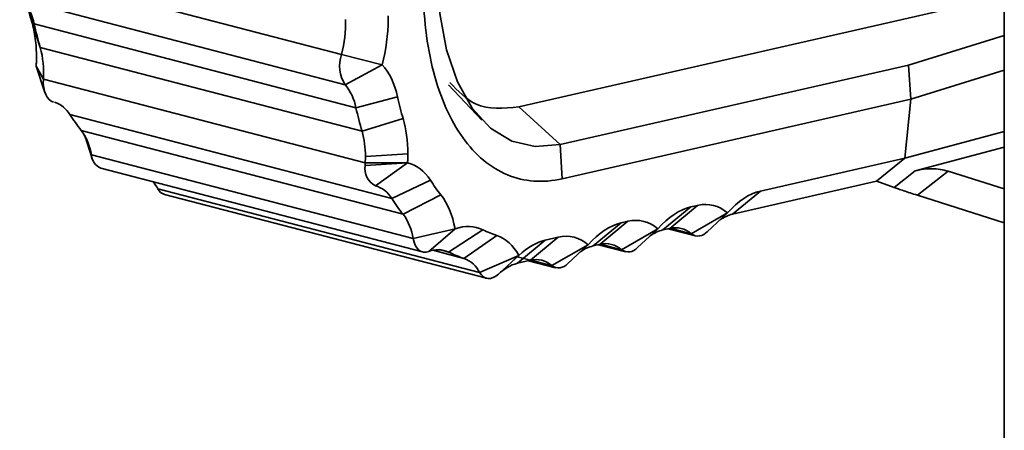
# Model space of a CAD drawing. Header units: millimetres. Extents: x 0 to 420, y 0 to 297.
# Tile 87 of 145: x 306.676 to 308.833, y 118.094 to 118.994. Entities that reach past the tile are written whole.
import ezdxf

# ---------------------------------------------------------------- set-up
doc = ezdxf.new("R2010")
doc.units = ezdxf.units.MM

msp = doc.modelspace()

# ---------------------------------------------------------------- linework, layer by layer
at = {"color": 7, "linetype": 'Continuous', "lineweight": 35}
for p, q in [((308.8326, 119.6214), (308.8335, 117.7022)), ((306.6763, 119.1014), (307.3814, 118.9177)), ((307.3892, 118.8514), (306.6841, 119.0351)), ((307.7701, 118.8027), (308.8329, 119.0456)), ((306.7213, 118.933), (306.7029, 118.989)), ((307.4835, 118.9938), (307.4834, 119.0025)), ((306.708, 118.9846), (307.4131, 118.801)), ((308.8329, 118.9596), (308.6234, 118.8946)), ((307.4264, 118.7493), (306.7213, 118.933)), ((307.3814, 118.9177), (307.4707, 118.8952)), ((306.7126, 118.8923), (306.7282, 118.8639)), ((306.7127, 118.892), (306.7126, 118.8923)), ((306.7127, 118.8919), (306.7315, 118.8347)), ((307.4707, 118.8952), (307.3892, 118.8514)), ((308.6234, 118.8946), (307.8605, 118.7202)), ((308.6234, 118.8946), (308.6288, 118.8198)), ((308.8329, 118.8831), (308.6288, 118.8198)), ((306.7282, 118.8639), (307.4333, 118.6803)), ((307.6161, 118.8514), (307.6889, 118.7741)), ((307.4131, 118.801), (307.5042, 118.8246)), ((308.6288, 118.8198), (307.8651, 118.6453)), ((308.6288, 118.8198), (308.6154, 118.6907)), ((307.8605, 118.7202), (307.7701, 118.8027)), ((306.7864, 118.786), (307.4914, 118.6024)), ((307.5165, 118.7771), (307.4264, 118.7493)), ((307.5164, 118.5675), (306.8113, 118.7512)), ((306.8189, 118.7399), (306.8354, 118.6896)), ((306.8192, 118.7394), (306.8333, 118.698)), ((308.6154, 118.6907), (308.833, 118.7486)), ((307.8605, 118.7202), (307.8651, 118.6453)), ((308.833, 118.7144), (308.6381, 118.6626)), ((306.8333, 118.698), (307.5384, 118.5143)), ((307.4336, 118.6942), (307.5266, 118.6999)), ((308.2992, 118.6184), (308.6154, 118.6907)), ((308.6154, 118.6907), (308.5538, 118.6403)), ((306.854, 118.6686), (307.559, 118.4849)), ((307.4331, 118.6747), (307.5261, 118.6804)), ((307.4333, 118.6803), (307.5261, 118.6804)), ((307.5261, 118.6804), (307.4556, 118.6299)), ((308.5918, 118.6264), (308.6381, 118.6626)), ((308.7104, 118.6618), (308.643, 118.6092)), ((308.7104, 118.6618), (308.8331, 118.623)), ((306.979, 118.6235), (307.684, 118.4398)), ((307.4914, 118.6024), (307.5763, 118.6419)), ((308.2383, 118.568), (308.5537, 118.6401)), ((308.554, 118.6404), (308.5918, 118.6264)), ((306.9939, 118.6107), (307.699, 118.4271)), ((307.5993, 118.6098), (307.5164, 118.5675)), ((308.2992, 118.6184), (308.2383, 118.568)), ((308.643, 118.6092), (308.8331, 118.549)), ((308.1465, 118.5835), (308.0855, 118.5331)), ((308.1615, 118.587), (308.1006, 118.5365)), ((308.1465, 118.5835), (308.1615, 118.587)), ((308.1474, 118.5247), (308.227, 118.5704)), ((308.1824, 118.5293), (308.2261, 118.5696)), ((308.227, 118.5704), (308.2262, 118.5697)), ((307.5384, 118.5143), (307.6301, 118.5353)), ((307.6301, 118.5353), (307.5725, 118.4859)), ((307.9937, 118.5486), (307.9328, 118.4982)), ((308.0088, 118.5521), (307.9479, 118.5016)), ((307.9937, 118.5486), (308.0088, 118.5521)), ((307.9946, 118.4898), (308.0743, 118.5355)), ((308.0297, 118.4944), (308.0734, 118.5347)), ((308.0743, 118.5355), (308.0735, 118.5347)), ((308.0855, 118.5331), (308.1006, 118.5365)), ((308.0964, 118.5356), (308.156, 118.52)), ((307.616, 118.4847), (307.6909, 118.5336)), ((307.7218, 118.5208), (307.6496, 118.4708)), ((307.8561, 118.5171), (307.7951, 118.4667)), ((307.8278, 118.5107), (307.8561, 118.5171)), ((307.8278, 118.5107), (307.7669, 118.4602)), ((307.8419, 118.4549), (307.9216, 118.5006)), ((307.877, 118.4595), (307.9206, 118.4997)), ((307.9216, 118.5006), (307.9207, 118.4998)), ((307.9328, 118.4982), (307.9479, 118.5016)), ((307.9436, 118.5006), (308.0032, 118.4851)), ((307.684, 118.4398), (307.77, 118.4774)), ((307.7709, 118.4782), (307.7536, 118.4623)), ((307.77, 118.4774), (307.7536, 118.4624)), ((307.7255, 118.4364), (307.7536, 118.4623)), ((307.7669, 118.4602), (307.7951, 118.4667)), ((307.7909, 118.4657), (307.8505, 118.4502))]:
    msp.add_line(p, q, dxfattribs=at)
at = {"color": 8, "linetype": 'Continuous', "lineweight": 35}
for p, q in [((306.6985, 119.0132), (306.708, 118.9846)), ((308.1014, 118.5367), (308.1474, 118.5247)), ((307.9486, 118.5018), (307.9946, 118.4898)), ((307.6496, 118.4708), (307.5814, 118.4885)), ((307.596, 118.4899), (307.616, 118.4847)), ((307.7951, 118.4667), (307.7665, 118.4742)), ((307.7959, 118.4669), (307.8419, 118.4549))]:
    msp.add_line(p, q, dxfattribs=at)
at = {"color": 7, "linetype": 'Continuous', "lineweight": 35, "flags": 128}
for points in [[(307.5915, 119.0957), (307.5965, 119.0078), (307.6112, 118.9276), (307.6352, 118.8576), (307.6678, 118.7999), (307.7079, 118.7562), (307.7543, 118.7278), (307.8057, 118.7157), (307.8605, 118.7202)], [(306.7505, 118.8135), (306.7453, 118.8155), (306.7407, 118.819), (306.7366, 118.8239), (306.7333, 118.83), (306.7307, 118.8372), (306.729, 118.8454), (306.7281, 118.8544), (306.7282, 118.8639)], [(307.5725, 118.4859), (307.5667, 118.4844), (307.561, 118.4845), (307.5557, 118.4861), (307.5509, 118.4891), (307.5467, 118.4936), (307.5431, 118.4994), (307.5403, 118.5063), (307.5384, 118.5143)], [(307.7256, 118.4365), (307.7198, 118.4319), (307.7139, 118.4286), (307.7081, 118.4268), (307.7024, 118.4265), (307.6971, 118.4277), (307.6921, 118.4303), (307.6878, 118.4344), (307.684, 118.4398)]]:
    msp.add_lwpolyline(points, dxfattribs=at)
at = {"color": 7, "linetype": 'Continuous', "lineweight": 35}
for centre, radius, start, end in [((306.6007, 118.9647), 0.1091, 10.5225, 40.1748), ((307.1058, 118.989), 0.2846, 345.4958, 1.0682), ((307.4728, 119.1542), 0.7833, 192.5016, 196.4009), ((306.5209, 118.8781), 0.2078, 356.0879, 15.3186), ((307.4532, 118.8925), 0.0761, 160.6885, 212.6772), ((307.3058, 118.781), 0.1091, 10.5225, 40.1748), ((306.7345, 118.7558), 0.06, 30.2676, 72.1182), ((308.1778, 118.9705), 0.7833, 192.5016, 196.4009), ((307.13, 119.0059), 0.408, 212.6042, 218.6291), ((306.7152, 118.6803), 0.1194, 8.4923, 36.3954), ((307.2369, 118.6963), 0.1968, 359.3797, 15.6377), ((306.8669, 118.6996), 0.0336, 182.7703, 247.421), ((307.1748, 118.6942), 0.2589, 356.9234, 0.0027), ((307.4745, 118.6674), 0.042, 169.9608, 243.247), ((307.5363, 118.6747), 0.1031, 176.9174, 180.009), ((306.9076, 118.584), 0.0816, 28.9562, 42.3216), ((307.0009, 118.6341), 0.0244, 205.8647, 253.3363), ((307.44, 118.5725), 0.0594, 30.1512, 74.8508), ((307.8351, 118.8222), 0.408, 212.6042, 218.6291), ((307.4203, 118.4967), 0.1194, 8.4923, 36.3954), ((308.2581, 118.4886), 0.0818, 104.0062, 125.6285), ((308.1129, 118.4867), 0.0513, 47.7915, 103.8478), ((308.1053, 118.4537), 0.0818, 104.0087, 125.6259), ((308.1624, 118.5457), 0.0259, 234.3847, 320.6564), ((307.9526, 118.4188), 0.0818, 104.006, 125.6287), ((307.9601, 118.4518), 0.0513, 47.7958, 103.8435), ((308.0097, 118.5108), 0.0259, 234.3815, 320.6596), ((307.5929, 118.4365), 0.0534, 64.3555, 112.4044), ((307.7279, 118.7078), 0.2496, 243.368, 251.7275), ((307.6272, 118.4112), 0.0636, 26.6887, 69.3755), ((307.791, 118.3705), 0.0929, 105.0622, 134.7564), ((307.8074, 118.4169), 0.0513, 47.7904, 103.8455), ((307.857, 118.4759), 0.0259, 234.3829, 320.6619)]:
    msp.add_arc(centre, radius, start, end, dxfattribs=at)
for points, knots in [([(307.8651, 118.6453), (307.8229, 118.6356), (307.782, 118.6386), (307.7078, 118.6692), (307.6744, 118.697), (307.6193, 118.774), (307.5975, 118.8232), (307.5682, 118.9371), (307.5606, 119.0019), (307.5605, 119.0705)], [0, 0, 0, 0, 0.25, 0.25, 0.5, 0.5, 0.75, 0.75, 1, 1, 1, 1]), ([(306.7029, 118.989), (306.7045, 118.9832), (306.7076, 118.9716), (306.7107, 118.9526), (306.7127, 118.9328), (306.713, 118.9188), (306.7131, 118.9118)], [0, 0, 0, 0, 0.251199, 0.5, 0.748801, 1, 1, 1, 1]), ([(307.6186, 118.8565), (307.6366, 118.8379), (307.6791, 118.7937), (307.7368, 118.7994), (307.7701, 118.8027)], [0, 0, 0, 0, 0.4220499, 1, 1, 1, 1]), ([(308.6381, 118.6626), (308.6444, 118.664), (308.6569, 118.6668), (308.6752, 118.6678), (308.6932, 118.6664), (308.7046, 118.6633), (308.7104, 118.6618)], [0, 0, 0, 0, 0.249427, 0.498765, 0.748721, 1, 1, 1, 1]), ([(308.5918, 118.6264), (308.5948, 118.6252), (308.6007, 118.6231), (308.6126, 118.619), (308.6264, 118.6145), (308.6375, 118.6109), (308.643, 118.6092)], [0, 0, 0, 0, 0.255121, 0.505992, 0.753856, 1, 1, 1, 1])]:
    msp.add_open_spline(points, degree=3, knots=knots, dxfattribs=at)
for points in [[(306.6907, 119.0365), (306.6926, 119.0284), (306.6963, 119.0122), (306.7007, 118.9967), (306.7029, 118.989)], [(307.4835, 118.9938), (307.4835, 118.9621), (307.4791, 118.9282), (307.4707, 118.8952)], [(306.7131, 118.9118), (306.7131, 118.9086), (306.713, 118.9021), (306.7127, 118.8956), (306.7126, 118.8923)], [(307.4707, 118.8952), (307.4861, 118.8786), (307.4976, 118.8542), (307.5042, 118.8246)], [(307.5042, 118.8246), (307.5078, 118.8083), (307.5119, 118.7924), (307.5165, 118.7771)], [(307.5165, 118.7771), (307.5231, 118.7544), (307.5266, 118.728), (307.5266, 118.6999)], [(307.5261, 118.6804), (307.5263, 118.6837), (307.5266, 118.6902), (307.5266, 118.6966), (307.5266, 118.6999)], [(307.5261, 118.6804), (307.5457, 118.6758), (307.5631, 118.6625), (307.5763, 118.6419)], [(307.5763, 118.6419), (307.5836, 118.6305), (307.5913, 118.6198), (307.5993, 118.6098)], [(307.5993, 118.6098), (307.6138, 118.5917), (307.6245, 118.5659), (307.6301, 118.5353)], [(308.227, 118.5704), (308.2499, 118.5961), (308.2751, 118.6129), (308.2992, 118.6184)], [(308.0743, 118.5355), (308.0971, 118.5612), (308.1224, 118.578), (308.1465, 118.5835)], [(308.1615, 118.587), (308.1856, 118.5925), (308.2085, 118.5867), (308.227, 118.5704)], [(308.0088, 118.5521), (308.0329, 118.5576), (308.0558, 118.5518), (308.0743, 118.5355)], [(307.6301, 118.5353), (307.6516, 118.5433), (307.6726, 118.5427), (307.6909, 118.5336)], [(307.9216, 118.5006), (307.9444, 118.5263), (307.9696, 118.5431), (307.9937, 118.5486)], [(307.6909, 118.5336), (307.701, 118.5285), (307.7113, 118.5243), (307.7218, 118.5208)], [(307.7218, 118.5208), (307.741, 118.5145), (307.7577, 118.4995), (307.77, 118.4774)], [(307.8561, 118.5171), (307.8802, 118.5226), (307.9031, 118.5169), (307.9216, 118.5006)], [(307.77, 118.4774), (307.7888, 118.4949), (307.8087, 118.5063), (307.8278, 118.5107)]]:
    msp.add_open_spline(points, degree=3, dxfattribs=at)

doc.saveas('drawing.dxf')
